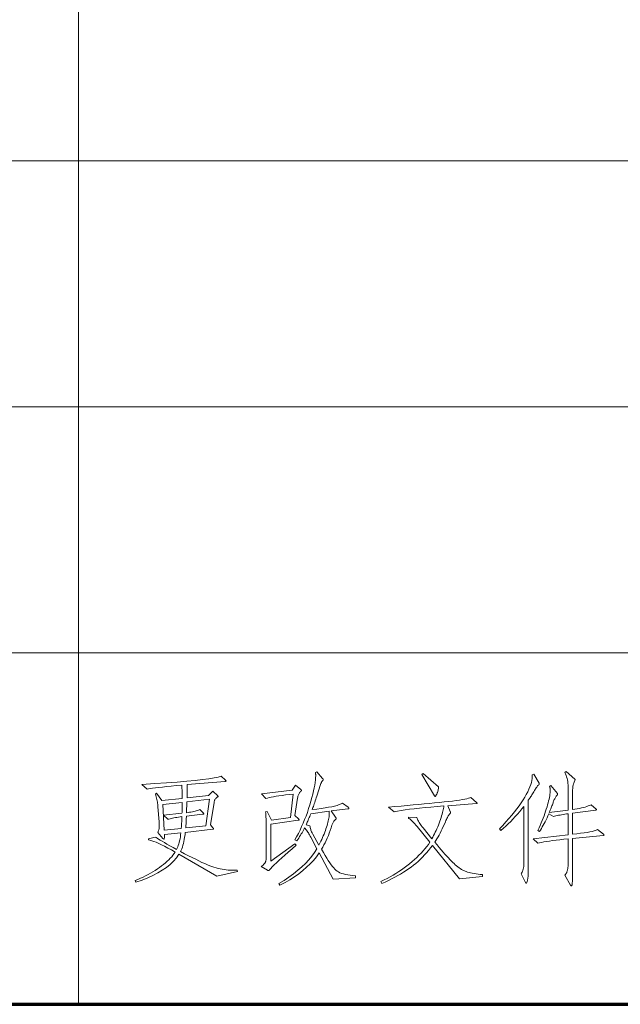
# Model space of a CAD drawing. Extents: x 0 to 1189, y 0 to 841.
# Tile 94 of 135: x 1009 to 1026, y 76 to 104. Entities that reach past the tile are written whole.
import ezdxf

# ---------------------------------------------------------------- set-up
doc = ezdxf.new("R2010")
doc.units = 0

msp = doc.modelspace()

# ---------------------------------------------------------------- linework, layer by layer
at = {"color": 7, "lineweight": 13}
for p, q in [((1010.5, 821), (1010.5, 76)), ((1169, 100), (989, 100)), ((1169, 93), (989, 93)), ((1169, 86), (989, 86))]:
    msp.add_line(p, q, dxfattribs=at)
at = {"color": 5, "lineweight": 70}
msp.add_line((989, 76), (1169, 76), dxfattribs=at)
at = {"color": 7, "lineweight": 13}
for points in [[(1015.022, 79.775), (1014.44, 79.647), (1013.361, 80.268), (1013.288, 80.168), (1013.204, 80.072), (1013.109, 79.981), (1013.004, 79.895), (1012.887, 79.814), (1012.759, 79.737), (1012.621, 79.665), (1012.471, 79.598), (1012.311, 79.535), (1012.139, 79.477), (1012.115, 79.522), (1012.192, 79.553), (1012.267, 79.586), (1012.341, 79.62), (1012.413, 79.655), (1012.483, 79.691), (1012.551, 79.729), (1012.618, 79.768), (1012.684, 79.809), (1012.747, 79.85), (1012.809, 79.893), (1012.868, 79.937), (1012.924, 79.981), (1012.977, 80.024), (1013.027, 80.068), (1013.073, 80.112), (1013.115, 80.156), (1013.155, 80.199), (1013.191, 80.243), (1013.224, 80.287), (1013.253, 80.33), (1013.147, 80.391), (1013.047, 80.446), (1012.954, 80.496), (1012.868, 80.539), (1012.788, 80.577), (1012.715, 80.609), (1012.649, 80.634), (1012.589, 80.655), (1012.536, 80.669), (1012.49, 80.677), (1012.493, 80.712), (1012.688, 80.757), (1012.709, 80.742), (1012.739, 80.723), (1012.777, 80.699), (1012.825, 80.671), (1012.881, 80.638), (1012.946, 80.601), (1013.02, 80.559), (1013.103, 80.513), (1013.194, 80.462), (1013.295, 80.407), (1013.312, 80.441), (1013.327, 80.478), (1013.342, 80.518), (1013.356, 80.561), (1013.368, 80.606), (1013.38, 80.655), (1013.391, 80.706), (1013.4, 80.761), (1013.409, 80.818), (1013.416, 80.879), (1012.951, 80.827), (1012.951, 80.803), (1012.95, 80.782), (1012.949, 80.763), (1012.948, 80.747), (1012.946, 80.733), (1012.944, 80.722), (1012.941, 80.713), (1012.938, 80.707), (1012.934, 80.703), (1012.93, 80.702), (1012.928, 80.702), (1012.926, 80.702), (1012.924, 80.704), (1012.921, 80.705), (1012.918, 80.707), (1012.915, 80.709), (1012.912, 80.712), (1012.909, 80.715), (1012.906, 80.719), (1012.903, 80.722), (1012.757, 80.892), (1012.766, 80.91), (1012.773, 80.927), (1012.78, 80.944), (1012.786, 80.96), (1012.791, 80.977), (1012.795, 80.993), (1012.798, 81.01), (1012.8, 81.026), (1012.802, 81.042), (1012.802, 81.057), (1012.802, 81.073), (1012.802, 81.087), (1012.802, 81.102), (1012.802, 81.116), (1012.801, 81.129), (1012.801, 81.142), (1012.8, 81.154), (1012.8, 81.165), (1012.799, 81.177), (1012.799, 81.187), (1012.764, 81.621), (1012.761, 81.653), (1012.758, 81.685), (1012.753, 81.719), (1012.747, 81.754), (1012.74, 81.789), (1012.733, 81.826), (1012.724, 81.863), (1012.714, 81.902), (1012.703, 81.941), (1012.691, 81.982), (1012.726, 82.003), (1012.871, 81.794), (1013.451, 81.857), (1013.451, 81.901), (1013.451, 81.944), (1013.45, 81.986), (1013.45, 82.026), (1013.449, 82.064), (1013.448, 82.101), (1013.447, 82.137), (1013.446, 82.171), (1013.445, 82.204), (1013.444, 82.235), (1013.285, 82.221), (1013.139, 82.207), (1013.007, 82.194), (1012.888, 82.182), (1012.782, 82.17), (1012.69, 82.159), (1012.611, 82.148), (1012.546, 82.138), (1012.494, 82.129), (1012.455, 82.121), (1012.306, 82.256), (1012.672, 82.278), (1013.007, 82.3), (1013.31, 82.322), (1013.583, 82.345), (1013.824, 82.369), (1014.034, 82.392), (1014.212, 82.417), (1014.36, 82.441), (1014.476, 82.466), (1014.561, 82.492), (1014.682, 82.381), (1014.686, 82.377), (1014.689, 82.374), (1014.691, 82.371), (1014.693, 82.368), (1014.695, 82.366), (1014.697, 82.363), (1014.698, 82.361), (1014.699, 82.358), (1014.7, 82.356), (1014.7, 82.355), (1014.699, 82.353), (1014.699, 82.351), (1014.697, 82.35), (1014.695, 82.349), (1014.693, 82.347), (1014.69, 82.346), (1014.686, 82.345), (1014.682, 82.344), (1014.677, 82.343), (1014.672, 82.343), (1013.596, 82.249), (1013.596, 82.235), (1013.596, 82.216), (1013.596, 82.192), (1013.595, 82.162), (1013.595, 82.127), (1013.594, 82.086), (1013.593, 82.04), (1013.592, 81.989), (1013.591, 81.933), (1013.59, 81.871), (1014.204, 81.94), (1014.328, 82.065), (1014.464, 81.93), (1014.466, 81.928), (1014.468, 81.926), (1014.469, 81.924), (1014.47, 81.922), (1014.472, 81.92), (1014.473, 81.918), (1014.473, 81.917), (1014.474, 81.915), (1014.474, 81.914), (1014.474, 81.912), (1014.474, 81.911), (1014.474, 81.91), (1014.473, 81.908), (1014.472, 81.907), (1014.471, 81.905), (1014.469, 81.904), (1014.467, 81.903), (1014.465, 81.901), (1014.463, 81.9), (1014.46, 81.898), (1014.444, 81.889), (1014.43, 81.878), (1014.416, 81.866), (1014.404, 81.852), (1014.393, 81.838), (1014.384, 81.822), (1014.376, 81.805), (1014.369, 81.786), (1014.364, 81.767), (1014.36, 81.746), (1014.259, 81.104), (1014.328, 81.024), (1014.332, 81.02), (1014.335, 81.016), (1014.337, 81.013), (1014.34, 81.009), (1014.341, 81.006), (1014.343, 81.003), (1014.344, 81), (1014.345, 80.998), (1014.346, 80.995), (1014.346, 80.993), (1014.346, 80.991), (1014.345, 80.989), (1014.344, 80.987), (1014.342, 80.986), (1014.34, 80.984), (1014.337, 80.983), (1014.334, 80.982), (1014.33, 80.981), (1014.326, 80.98), (1014.322, 80.979), (1013.541, 80.892), (1013.533, 80.822), (1013.523, 80.755), (1013.513, 80.692), (1013.501, 80.632), (1013.488, 80.576), (1013.474, 80.523), (1013.459, 80.474), (1013.442, 80.428), (1013.425, 80.386), (1013.406, 80.348), (1013.523, 80.285), (1013.633, 80.228), (1013.738, 80.174), (1013.837, 80.125), (1013.929, 80.08), (1014.015, 80.039), (1014.095, 80.003), (1014.169, 79.971), (1014.237, 79.944), (1014.299, 79.921), (1014.357, 79.901), (1014.416, 79.884), (1014.473, 79.868), (1014.531, 79.855), (1014.588, 79.843), (1014.645, 79.834), (1014.702, 79.826), (1014.758, 79.821), (1014.814, 79.818), (1014.87, 79.817), (1014.883, 79.817), (1014.897, 79.817), (1014.911, 79.817), (1014.925, 79.818), (1014.94, 79.818), (1014.955, 79.818), (1014.97, 79.819), (1014.986, 79.819), (1015.002, 79.82), (1015.019, 79.821)], [(1018.384, 79.602), (1017.746, 79.56), (1017.35, 80.306), (1017.27, 80.2), (1017.183, 80.096), (1017.089, 79.996), (1016.988, 79.899), (1016.88, 79.806), (1016.765, 79.715), (1016.642, 79.628), (1016.513, 79.545), (1016.377, 79.464), (1016.233, 79.387), (1016.202, 79.435), (1016.351, 79.527), (1016.49, 79.62), (1016.621, 79.715), (1016.743, 79.812), (1016.856, 79.91), (1016.959, 80.01), (1017.054, 80.111), (1017.14, 80.214), (1017.216, 80.318), (1017.284, 80.424), (1017.111, 80.754), (1017.093, 80.786), (1017.076, 80.817), (1017.058, 80.846), (1017.041, 80.875), (1017.023, 80.902), (1017.005, 80.928), (1016.988, 80.953), (1016.97, 80.977), (1016.952, 80.999), (1016.934, 81.021), (1016.917, 80.988), (1016.899, 80.954), (1016.881, 80.919), (1016.86, 80.883), (1016.839, 80.846), (1016.817, 80.809), (1016.793, 80.77), (1016.768, 80.731), (1016.742, 80.691), (1016.715, 80.65), (1016.656, 80.677), (1016.707, 80.769), (1016.757, 80.862), (1016.804, 80.957), (1016.849, 81.054), (1016.893, 81.153), (1016.935, 81.254), (1016.975, 81.356), (1017.013, 81.461), (1017.049, 81.568), (1017.083, 81.676), (1017.115, 81.783), (1017.143, 81.885), (1017.168, 81.981), (1017.19, 82.072), (1017.208, 82.158), (1017.223, 82.238), (1017.234, 82.313), (1017.243, 82.382), (1017.248, 82.447), (1017.249, 82.506), (1017.249, 82.516), (1017.249, 82.526), (1017.249, 82.535), (1017.248, 82.544), (1017.248, 82.553), (1017.247, 82.562), (1017.246, 82.57), (1017.245, 82.578), (1017.244, 82.585), (1017.242, 82.592), (1017.284, 82.613), (1017.447, 82.429), (1017.451, 82.425), (1017.453, 82.421), (1017.456, 82.417), (1017.458, 82.414), (1017.46, 82.41), (1017.462, 82.407), (1017.463, 82.404), (1017.464, 82.4), (1017.464, 82.397), (1017.465, 82.395), (1017.464, 82.392), (1017.464, 82.389), (1017.462, 82.385), (1017.46, 82.382), (1017.458, 82.378), (1017.455, 82.374), (1017.452, 82.369), (1017.448, 82.365), (1017.443, 82.36), (1017.439, 82.355), (1017.433, 82.349), (1017.428, 82.342), (1017.423, 82.334), (1017.417, 82.325), (1017.412, 82.315), (1017.407, 82.304), (1017.401, 82.292), (1017.396, 82.279), (1017.39, 82.264), (1017.385, 82.249), (1017.281, 81.926), (1017.265, 81.878), (1017.25, 81.832), (1017.235, 81.788), (1017.221, 81.746), (1017.208, 81.706), (1017.195, 81.668), (1017.183, 81.632), (1017.171, 81.599), (1017.16, 81.567), (1017.149, 81.538), (1017.281, 81.553), (1017.403, 81.569), (1017.515, 81.586), (1017.616, 81.604), (1017.707, 81.622), (1017.788, 81.641), (1017.859, 81.66), (1017.919, 81.68), (1017.969, 81.7), (1018.009, 81.722), (1018.172, 81.604), (1018.177, 81.6), (1018.181, 81.597), (1018.185, 81.594), (1018.188, 81.591), (1018.19, 81.588), (1018.193, 81.585), (1018.194, 81.583), (1018.196, 81.58), (1018.196, 81.578), (1018.196, 81.576), (1018.196, 81.574), (1018.195, 81.572), (1018.194, 81.57), (1018.192, 81.569), (1018.189, 81.567), (1018.185, 81.566), (1018.181, 81.565), (1018.177, 81.564), (1018.171, 81.563), (1018.165, 81.562), (1017.69, 81.5), (1017.815, 81.326), (1017.818, 81.321), (1017.821, 81.317), (1017.824, 81.312), (1017.826, 81.308), (1017.828, 81.304), (1017.829, 81.301), (1017.831, 81.297), (1017.832, 81.294), (1017.832, 81.291), (1017.832, 81.288), (1017.832, 81.285), (1017.831, 81.282), (1017.83, 81.279), (1017.829, 81.276), (1017.827, 81.273), (1017.825, 81.27), (1017.822, 81.267), (1017.819, 81.264), (1017.815, 81.26), (1017.811, 81.257), (1017.799, 81.246), (1017.786, 81.234), (1017.775, 81.22), (1017.764, 81.206), (1017.753, 81.19), (1017.744, 81.173), (1017.734, 81.155), (1017.726, 81.136), (1017.718, 81.115), (1017.711, 81.094), (1017.687, 81.018), (1017.662, 80.943), (1017.636, 80.87), (1017.609, 80.799), (1017.58, 80.73), (1017.55, 80.663), (1017.518, 80.597), (1017.485, 80.533), (1017.451, 80.471), (1017.416, 80.41), (1017.467, 80.321), (1017.516, 80.238), (1017.562, 80.161), (1017.606, 80.092), (1017.648, 80.029), (1017.688, 79.972), (1017.726, 79.923), (1017.761, 79.88), (1017.794, 79.843), (1017.825, 79.814), (1017.858, 79.788), (1017.895, 79.765), (1017.938, 79.744), (1017.986, 79.725), (1018.04, 79.709), (1018.098, 79.694), (1018.162, 79.682), (1018.23, 79.671), (1018.305, 79.663), (1018.384, 79.657)], [(1020.746, 82.19), (1020.743, 82.163), (1020.739, 82.137), (1020.734, 82.113), (1020.729, 82.09), (1020.724, 82.068), (1020.719, 82.048), (1020.713, 82.03), (1020.706, 82.012), (1020.7, 81.996), (1020.693, 81.982), (1020.685, 81.969), (1020.679, 81.957), (1020.673, 81.946), (1020.668, 81.937), (1020.663, 81.93), (1020.659, 81.923), (1020.655, 81.919), (1020.652, 81.915), (1020.649, 81.913), (1020.647, 81.912), (1020.646, 81.913), (1020.644, 81.913), (1020.642, 81.914), (1020.64, 81.916), (1020.637, 81.918), (1020.635, 81.92), (1020.633, 81.923), (1020.63, 81.926), (1020.628, 81.929), (1020.625, 81.933), (1020.264, 82.54), (1020.302, 82.568)], [(1023.601, 82.29), (1023.602, 82.289), (1023.603, 82.288), (1023.603, 82.286), (1023.604, 82.284), (1023.604, 82.282), (1023.604, 82.28), (1023.604, 82.278), (1023.605, 82.276), (1023.605, 82.274), (1023.605, 82.271), (1023.605, 82.269), (1023.604, 82.267), (1023.604, 82.264), (1023.603, 82.262), (1023.601, 82.26), (1023.6, 82.257), (1023.598, 82.255), (1023.596, 82.253), (1023.594, 82.251), (1023.591, 82.249), (1023.581, 82.239), (1023.571, 82.228), (1023.56, 82.213), (1023.547, 82.197), (1023.534, 82.178), (1023.519, 82.157), (1023.504, 82.134), (1023.488, 82.108), (1023.47, 82.08), (1023.452, 82.049), (1023.434, 82.019), (1023.416, 81.989), (1023.399, 81.961), (1023.382, 81.935), (1023.366, 81.909), (1023.351, 81.886), (1023.336, 81.863), (1023.322, 81.842), (1023.309, 81.823), (1023.296, 81.805), (1023.296, 80.011), (1023.295, 79.903), (1023.294, 79.806), (1023.291, 79.721), (1023.287, 79.647), (1023.281, 79.585), (1023.275, 79.533), (1023.267, 79.494), (1023.258, 79.465), (1023.248, 79.448), (1023.237, 79.442), (1023.235, 79.443), (1023.233, 79.443), (1023.231, 79.444), (1023.229, 79.446), (1023.227, 79.448), (1023.225, 79.45), (1023.223, 79.453), (1023.22, 79.456), (1023.218, 79.459), (1023.216, 79.463), (1023.088, 79.71), (1023.104, 79.732), (1023.118, 79.756), (1023.13, 79.783), (1023.141, 79.813), (1023.15, 79.846), (1023.158, 79.881), (1023.164, 79.918), (1023.168, 79.958), (1023.17, 80.001), (1023.171, 80.046), (1023.171, 81.631), (1023.112, 81.557), (1023.051, 81.484), (1022.988, 81.412), (1022.925, 81.342), (1022.86, 81.272), (1022.794, 81.204), (1022.726, 81.137), (1022.657, 81.072), (1022.587, 81.008), (1022.516, 80.944), (1022.477, 80.99), (1022.572, 81.091), (1022.661, 81.19), (1022.746, 81.287), (1022.825, 81.381), (1022.9, 81.473), (1022.969, 81.562), (1023.033, 81.649), (1023.092, 81.733), (1023.146, 81.815), (1023.195, 81.895), (1023.239, 81.972), (1023.278, 82.046), (1023.312, 82.117), (1023.34, 82.185), (1023.364, 82.25), (1023.382, 82.312), (1023.395, 82.371), (1023.403, 82.427), (1023.406, 82.48), (1023.404, 82.53), (1023.449, 82.547)], [(1025.43, 80.84), (1025.434, 80.836), (1025.438, 80.833), (1025.442, 80.829), (1025.445, 80.826), (1025.448, 80.824), (1025.45, 80.821), (1025.452, 80.819), (1025.453, 80.817), (1025.454, 80.816), (1025.454, 80.814), (1025.453, 80.813), (1025.453, 80.812), (1025.451, 80.811), (1025.449, 80.811), (1025.446, 80.81), (1025.443, 80.809), (1025.438, 80.808), (1025.434, 80.807), (1025.428, 80.806), (1025.423, 80.806), (1024.555, 80.719), (1024.555, 79.959), (1024.555, 79.882), (1024.555, 79.811), (1024.555, 79.746), (1024.554, 79.687), (1024.553, 79.634), (1024.552, 79.588), (1024.551, 79.547), (1024.55, 79.513), (1024.548, 79.485), (1024.547, 79.463), (1024.545, 79.445), (1024.543, 79.429), (1024.54, 79.415), (1024.538, 79.403), (1024.535, 79.393), (1024.532, 79.385), (1024.529, 79.378), (1024.525, 79.373), (1024.521, 79.37), (1024.517, 79.37), (1024.516, 79.37), (1024.514, 79.37), (1024.513, 79.371), (1024.511, 79.372), (1024.509, 79.374), (1024.508, 79.376), (1024.506, 79.378), (1024.504, 79.381), (1024.502, 79.384), (1024.5, 79.387), (1024.333, 79.671), (1024.344, 79.684), (1024.354, 79.697), (1024.364, 79.711), (1024.372, 79.725), (1024.38, 79.739), (1024.387, 79.754), (1024.394, 79.769), (1024.4, 79.785), (1024.405, 79.801), (1024.41, 79.817), (1024.414, 79.835), (1024.417, 79.854), (1024.42, 79.875), (1024.423, 79.898), (1024.425, 79.923), (1024.427, 79.949), (1024.429, 79.978), (1024.43, 80.008), (1024.43, 80.04), (1024.43, 80.074), (1024.43, 80.709), (1024.307, 80.695), (1024.193, 80.682), (1024.086, 80.669), (1023.987, 80.656), (1023.897, 80.644), (1023.815, 80.631), (1023.741, 80.618), (1023.674, 80.605), (1023.617, 80.593), (1023.567, 80.58), (1023.431, 80.709), (1024.43, 80.823), (1024.43, 81.423), (1024.38, 81.416), (1024.332, 81.409), (1024.285, 81.401), (1024.24, 81.393), (1024.197, 81.385), (1024.156, 81.377), (1024.117, 81.368), (1024.08, 81.359), (1024.044, 81.35), (1024.011, 81.34), (1023.879, 81.42), (1023.853, 81.361), (1023.827, 81.304), (1023.801, 81.249), (1023.774, 81.196), (1023.748, 81.145), (1023.721, 81.095), (1023.694, 81.048), (1023.667, 81.002), (1023.639, 80.959), (1023.612, 80.917), (1023.57, 80.948), (1023.603, 81.02), (1023.634, 81.09), (1023.663, 81.16), (1023.691, 81.228), (1023.718, 81.295), (1023.742, 81.362), (1023.766, 81.427), (1023.788, 81.491), (1023.808, 81.554), (1023.827, 81.616), (1023.844, 81.676), (1023.859, 81.733), (1023.873, 81.787), (1023.885, 81.838), (1023.894, 81.887), (1023.903, 81.932), (1023.909, 81.975), (1023.913, 82.015), (1023.916, 82.052), (1023.917, 82.086), (1023.917, 82.1), (1023.916, 82.113), (1023.915, 82.126), (1023.914, 82.138), (1023.913, 82.149), (1023.911, 82.16), (1023.909, 82.169), (1023.906, 82.178), (1023.903, 82.186), (1023.9, 82.193), (1023.938, 82.221), (1024.122, 81.996), (1024.123, 81.994), (1024.124, 81.991), (1024.125, 81.989), (1024.126, 81.987), (1024.127, 81.985), (1024.128, 81.983), (1024.128, 81.981), (1024.128, 81.979), (1024.129, 81.977), (1024.129, 81.975), (1024.129, 81.973), (1024.128, 81.971), (1024.128, 81.969), (1024.127, 81.966), (1024.126, 81.964), (1024.125, 81.962), (1024.124, 81.96), (1024.122, 81.958), (1024.12, 81.956), (1024.118, 81.954), (1024.105, 81.939), (1024.092, 81.923), (1024.079, 81.906), (1024.067, 81.887), (1024.056, 81.868), (1024.045, 81.848), (1024.035, 81.827), (1024.025, 81.804), (1024.016, 81.781), (1024.007, 81.756), (1023.999, 81.731), (1023.989, 81.704), (1023.979, 81.677), (1023.969, 81.649), (1023.958, 81.619), (1023.946, 81.589), (1023.934, 81.558), (1023.921, 81.525), (1023.907, 81.492), (1023.893, 81.458), (1024.43, 81.524), (1024.43, 82.134), (1024.429, 82.188), (1024.427, 82.239), (1024.422, 82.289), (1024.415, 82.338), (1024.407, 82.384), (1024.397, 82.429), (1024.385, 82.472), (1024.37, 82.514), (1024.355, 82.554), (1024.337, 82.592), (1024.375, 82.62), (1024.618, 82.408), (1024.62, 82.407), (1024.621, 82.406), (1024.623, 82.404), (1024.624, 82.402), (1024.626, 82.401), (1024.626, 82.399), (1024.627, 82.397), (1024.628, 82.395), (1024.628, 82.393), (1024.628, 82.391), (1024.628, 82.389), (1024.628, 82.387), (1024.627, 82.385), (1024.626, 82.382), (1024.626, 82.38), (1024.624, 82.377), (1024.623, 82.375), (1024.621, 82.372), (1024.62, 82.37), (1024.618, 82.367), (1024.606, 82.345), (1024.595, 82.321), (1024.586, 82.296), (1024.578, 82.269), (1024.571, 82.239), (1024.565, 82.208), (1024.561, 82.175), (1024.558, 82.14), (1024.556, 82.104), (1024.555, 82.065), (1024.555, 81.538), (1024.623, 81.549), (1024.687, 81.561), (1024.748, 81.573), (1024.806, 81.586), (1024.86, 81.599), (1024.91, 81.613), (1024.958, 81.627), (1025.002, 81.642), (1025.042, 81.657), (1025.079, 81.673), (1025.221, 81.555), (1025.224, 81.553), (1025.226, 81.551), (1025.229, 81.549), (1025.23, 81.547), (1025.232, 81.546), (1025.233, 81.544), (1025.234, 81.542), (1025.235, 81.541), (1025.235, 81.539), (1025.235, 81.538), (1025.235, 81.536), (1025.234, 81.535), (1025.233, 81.534), (1025.232, 81.533), (1025.23, 81.532), (1025.228, 81.531), (1025.225, 81.53), (1025.222, 81.529), (1025.218, 81.528), (1025.214, 81.527), (1024.555, 81.437), (1024.555, 80.837), (1024.675, 80.851), (1024.784, 80.865), (1024.882, 80.879), (1024.969, 80.892), (1025.045, 80.906), (1025.111, 80.92), (1025.166, 80.934), (1025.21, 80.948), (1025.244, 80.962), (1025.266, 80.976)], [(1016.677, 82.232), (1016.823, 82.114), (1016.827, 82.11), (1016.83, 82.107), (1016.833, 82.104), (1016.836, 82.101), (1016.838, 82.098), (1016.84, 82.095), (1016.842, 82.092), (1016.843, 82.089), (1016.843, 82.087), (1016.844, 82.084), (1016.843, 82.082), (1016.843, 82.079), (1016.842, 82.076), (1016.84, 82.074), (1016.838, 82.071), (1016.836, 82.068), (1016.833, 82.065), (1016.83, 82.061), (1016.827, 82.058), (1016.823, 82.055), (1016.809, 82.043), (1016.797, 82.029), (1016.785, 82.014), (1016.775, 81.998), (1016.766, 81.98), (1016.757, 81.961), (1016.749, 81.939), (1016.743, 81.917), (1016.737, 81.893), (1016.733, 81.867), (1016.656, 81.375), (1016.757, 81.281), (1016.761, 81.278), (1016.764, 81.274), (1016.767, 81.271), (1016.77, 81.268), (1016.772, 81.265), (1016.774, 81.262), (1016.776, 81.259), (1016.777, 81.257), (1016.777, 81.254), (1016.778, 81.252), (1016.777, 81.249), (1016.776, 81.247), (1016.775, 81.245), (1016.773, 81.243), (1016.77, 81.242), (1016.766, 81.24), (1016.762, 81.239), (1016.758, 81.238), (1016.752, 81.237), (1016.746, 81.236), (1015.969, 81.128), (1015.969, 80.077), (1016.66, 80.57), (1016.698, 80.525), (1016.58, 80.425), (1016.471, 80.331), (1016.372, 80.245), (1016.282, 80.165), (1016.201, 80.091), (1016.13, 80.024), (1016.068, 79.964), (1016.015, 79.911), (1015.972, 79.864), (1015.938, 79.824), (1015.935, 79.82), (1015.931, 79.816), (1015.928, 79.813), (1015.925, 79.811), (1015.922, 79.808), (1015.919, 79.806), (1015.916, 79.805), (1015.913, 79.804), (1015.91, 79.803), (1015.907, 79.803), (1015.904, 79.803), (1015.901, 79.804), (1015.899, 79.804), (1015.896, 79.805), (1015.893, 79.806), (1015.89, 79.807), (1015.887, 79.808), (1015.885, 79.81), (1015.882, 79.812), (1015.879, 79.814), (1015.702, 79.921), (1015.717, 79.932), (1015.731, 79.942), (1015.744, 79.952), (1015.756, 79.962), (1015.767, 79.973), (1015.778, 79.983), (1015.787, 79.993), (1015.795, 80.003), (1015.803, 80.013), (1015.81, 80.023), (1015.816, 80.034), (1015.821, 80.046), (1015.826, 80.059), (1015.83, 80.073), (1015.833, 80.089), (1015.836, 80.106), (1015.838, 80.124), (1015.84, 80.143), (1015.841, 80.163), (1015.841, 80.185), (1015.841, 81.031), (1015.841, 81.086), (1015.84, 81.138), (1015.839, 81.188), (1015.838, 81.235), (1015.837, 81.281), (1015.835, 81.324), (1015.833, 81.365), (1015.83, 81.404), (1015.827, 81.441), (1015.824, 81.475), (1015.869, 81.489), (1015.994, 81.236), (1016.531, 81.319), (1016.608, 81.982), (1016.494, 81.969), (1016.389, 81.956), (1016.292, 81.943), (1016.202, 81.93), (1016.121, 81.917), (1016.048, 81.904), (1015.982, 81.891), (1015.925, 81.879), (1015.875, 81.866), (1015.834, 81.853), (1015.706, 81.985), (1016.58, 82.093)], [(1014.228, 81.836), (1013.586, 81.76), (1013.576, 81.451), (1013.619, 81.457), (1013.662, 81.463), (1013.703, 81.47), (1013.742, 81.478), (1013.78, 81.487), (1013.817, 81.496), (1013.853, 81.505), (1013.887, 81.515), (1013.919, 81.526), (1013.95, 81.538), (1014.047, 81.448), (1014.051, 81.443), (1014.055, 81.44), (1014.058, 81.436), (1014.061, 81.433), (1014.063, 81.43), (1014.065, 81.427), (1014.066, 81.424), (1014.067, 81.422), (1014.068, 81.42), (1014.068, 81.418), (1014.068, 81.416), (1014.067, 81.415), (1014.065, 81.413), (1014.063, 81.412), (1014.06, 81.411), (1014.056, 81.409), (1014.051, 81.408), (1014.046, 81.407), (1014.04, 81.407), (1014.034, 81.406), (1013.572, 81.354), (1013.571, 81.325), (1013.57, 81.295), (1013.569, 81.264), (1013.568, 81.232), (1013.566, 81.199), (1013.564, 81.164), (1013.562, 81.129), (1013.56, 81.093), (1013.558, 81.056), (1013.555, 81.017), (1014.127, 81.073)], [(1021.992, 79.637), (1021.343, 79.567), (1020.569, 80.521), (1020.515, 80.45), (1020.46, 80.38), (1020.402, 80.313), (1020.344, 80.248), (1020.284, 80.185), (1020.222, 80.124), (1020.159, 80.066), (1020.094, 80.01), (1020.028, 79.956), (1019.961, 79.904), (1019.891, 79.854), (1019.818, 79.804), (1019.742, 79.755), (1019.663, 79.707), (1019.581, 79.66), (1019.496, 79.614), (1019.408, 79.568), (1019.317, 79.523), (1019.223, 79.479), (1019.126, 79.435), (1019.105, 79.498), (1019.193, 79.54), (1019.28, 79.583), (1019.365, 79.629), (1019.448, 79.676), (1019.53, 79.726), (1019.611, 79.777), (1019.69, 79.829), (1019.767, 79.884), (1019.843, 79.941), (1019.917, 79.999), (1019.989, 80.059), (1020.058, 80.119), (1020.124, 80.179), (1020.186, 80.24), (1020.246, 80.301), (1020.302, 80.362), (1020.355, 80.424), (1020.406, 80.486), (1020.453, 80.549), (1020.497, 80.611), (1020.136, 81.056), (1020.101, 81.097), (1020.069, 81.134), (1020.04, 81.167), (1020.012, 81.196), (1019.987, 81.221), (1019.963, 81.242), (1019.942, 81.26), (1019.924, 81.273), (1019.907, 81.282), (1019.893, 81.288), (1019.893, 81.323), (1020.125, 81.316), (1020.133, 81.29), (1020.143, 81.263), (1020.156, 81.235), (1020.17, 81.206), (1020.187, 81.177), (1020.206, 81.147), (1020.227, 81.116), (1020.25, 81.084), (1020.275, 81.051), (1020.302, 81.017), (1020.555, 80.712), (1020.58, 80.757), (1020.604, 80.803), (1020.628, 80.85), (1020.651, 80.898), (1020.674, 80.947), (1020.696, 80.997), (1020.718, 81.048), (1020.739, 81.101), (1020.759, 81.154), (1020.779, 81.208), (1020.798, 81.262), (1020.815, 81.313), (1020.831, 81.362), (1020.845, 81.409), (1020.858, 81.454), (1020.869, 81.496), (1020.878, 81.536), (1020.885, 81.573), (1020.891, 81.609), (1020.895, 81.642), (1020.706, 81.628), (1020.527, 81.613), (1020.359, 81.598), (1020.201, 81.582), (1020.054, 81.566), (1019.918, 81.55), (1019.792, 81.533), (1019.678, 81.515), (1019.574, 81.497), (1019.48, 81.479), (1019.32, 81.611), (1019.504, 81.626), (1019.681, 81.641), (1019.854, 81.656), (1020.02, 81.671), (1020.181, 81.685), (1020.337, 81.7), (1020.487, 81.714), (1020.632, 81.728), (1020.771, 81.742), (1020.904, 81.756), (1021.029, 81.77), (1021.144, 81.784), (1021.247, 81.797), (1021.339, 81.81), (1021.42, 81.823), (1021.49, 81.836), (1021.548, 81.848), (1021.596, 81.861), (1021.633, 81.873), (1021.659, 81.885), (1021.822, 81.742), (1021.825, 81.74), (1021.828, 81.737), (1021.831, 81.735), (1021.833, 81.732), (1021.835, 81.73), (1021.836, 81.728), (1021.837, 81.726), (1021.838, 81.724), (1021.839, 81.722), (1021.839, 81.72), (1021.839, 81.718), (1021.838, 81.717), (1021.837, 81.715), (1021.836, 81.714), (1021.834, 81.713), (1021.832, 81.713), (1021.829, 81.712), (1021.826, 81.712), (1021.822, 81.711), (1021.818, 81.711), (1021.006, 81.649), (1021.076, 81.482), (1021.077, 81.479), (1021.078, 81.475), (1021.079, 81.472), (1021.08, 81.469), (1021.081, 81.466), (1021.082, 81.463), (1021.082, 81.46), (1021.083, 81.458), (1021.083, 81.455), (1021.083, 81.453), (1021.083, 81.45), (1021.082, 81.448), (1021.082, 81.445), (1021.081, 81.443), (1021.079, 81.44), (1021.078, 81.438), (1021.076, 81.435), (1021.074, 81.432), (1021.072, 81.429), (1021.069, 81.427), (1021.057, 81.414), (1021.045, 81.399), (1021.032, 81.381), (1021.019, 81.361), (1021.006, 81.339), (1020.993, 81.315), (1020.98, 81.288), (1020.966, 81.259), (1020.951, 81.228), (1020.937, 81.194), (1020.908, 81.125), (1020.878, 81.058), (1020.849, 80.994), (1020.819, 80.932), (1020.789, 80.873), (1020.758, 80.816), (1020.728, 80.762), (1020.697, 80.71), (1020.666, 80.661), (1020.635, 80.615), (1020.699, 80.538), (1020.76, 80.465), (1020.818, 80.397), (1020.874, 80.333), (1020.926, 80.273), (1020.976, 80.218), (1021.023, 80.167), (1021.067, 80.12), (1021.108, 80.077), (1021.147, 80.039), (1021.184, 80.004), (1021.22, 79.971), (1021.256, 79.941), (1021.292, 79.912), (1021.327, 79.886), (1021.362, 79.862), (1021.397, 79.84), (1021.431, 79.82), (1021.464, 79.803), (1021.497, 79.788), (1021.532, 79.774), (1021.57, 79.761), (1021.611, 79.749), (1021.656, 79.738), (1021.703, 79.728), (1021.754, 79.719), (1021.809, 79.711), (1021.866, 79.704), (1021.927, 79.697), (1021.992, 79.692)], [(1013.451, 81.746), (1012.899, 81.68), (1012.944, 80.955), (1013.427, 81.003), (1013.428, 81.018), (1013.43, 81.037), (1013.431, 81.06), (1013.433, 81.087), (1013.435, 81.119), (1013.437, 81.155), (1013.44, 81.195), (1013.442, 81.239), (1013.445, 81.287), (1013.447, 81.34), (1013.397, 81.333), (1013.349, 81.326), (1013.303, 81.319), (1013.26, 81.311), (1013.218, 81.304), (1013.179, 81.296), (1013.142, 81.288), (1013.108, 81.28), (1013.075, 81.272), (1013.045, 81.264), (1012.924, 81.382), (1013.447, 81.437), (1013.448, 81.455), (1013.449, 81.475), (1013.449, 81.498), (1013.45, 81.525), (1013.45, 81.554), (1013.45, 81.587), (1013.451, 81.622), (1013.451, 81.66), (1013.451, 81.702)], [(1017.628, 81.493), (1017.107, 81.423), (1017.092, 81.384), (1017.078, 81.346), (1017.063, 81.31), (1017.049, 81.276), (1017.036, 81.243), (1017.023, 81.212), (1017.011, 81.182), (1016.998, 81.155), (1016.987, 81.128), (1016.975, 81.104), (1017.083, 81.076), (1017.088, 81.051), (1017.093, 81.027), (1017.099, 81.002), (1017.107, 80.978), (1017.115, 80.954), (1017.124, 80.93), (1017.134, 80.907), (1017.145, 80.883), (1017.157, 80.86), (1017.17, 80.837), (1017.343, 80.532), (1017.37, 80.585), (1017.396, 80.637), (1017.421, 80.69), (1017.444, 80.741), (1017.466, 80.792), (1017.487, 80.843), (1017.507, 80.893), (1017.525, 80.942), (1017.542, 80.991), (1017.558, 81.04), (1017.573, 81.087), (1017.586, 81.133), (1017.597, 81.176), (1017.607, 81.218), (1017.615, 81.257), (1017.622, 81.295), (1017.628, 81.331), (1017.631, 81.365), (1017.634, 81.397), (1017.635, 81.427), (1017.634, 81.434), (1017.634, 81.442), (1017.634, 81.449), (1017.633, 81.456), (1017.633, 81.462), (1017.632, 81.469), (1017.631, 81.475), (1017.63, 81.481), (1017.629, 81.487)]]:
    msp.add_lwpolyline(points, close=True, dxfattribs=at)

doc.saveas('drawing.dxf')
